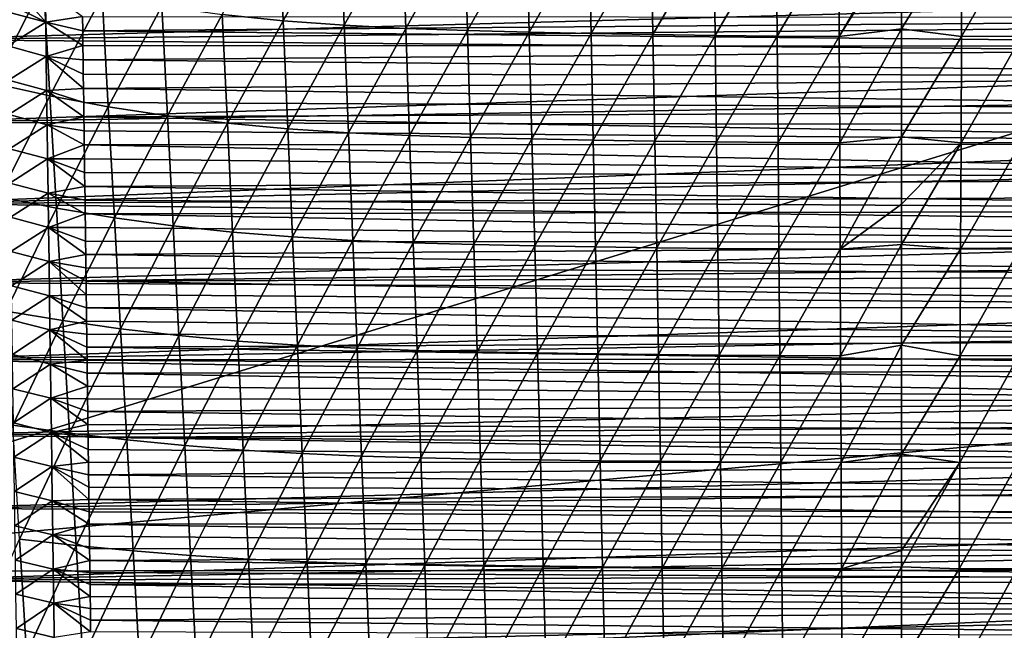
# Model space of a CAD drawing. Header units: metres. Extents: x -26 to 26, y -167 to 32.
# Tile 122 of 237: x -13 to 2, y -67 to -58. Entities that reach past the tile are written whole.
import ezdxf

# ---------------------------------------------------------------- set-up
doc = ezdxf.new("R2010")
doc.units = ezdxf.units.M
doc.layers.add('solid_12_411_043_XXX', color=7, linetype='CONTINUOUS')

msp = doc.modelspace()

# ---------------------------------------------------------------- linework, layer by layer
at = {"layer": 'solid_12_411_043_XXX'}
for points in [[(-19.882414, -53.963749, 137.548279), (-19.738482, -66.156723, 137.548279), (19.882442, -53.963749, 137.548279)], [(-19.738482, -66.156723, 137.548279), (19.783798, -62.591133, 137.548279), (19.882442, -53.963749, 137.548279)], [(-9.303267, -57.873936, 116.831001), (-10.218994, -57.779305, 117.029266), (-9.374003, -56.251312, 116.662964)], [(-9.303267, -57.873936, 116.831001), (-9.374003, -56.251312, 116.662964), (-8.445285, -56.328026, 116.485039)], [(-8.381905, -57.942848, 116.654198), (-9.303267, -57.873936, 116.831001), (-8.445285, -56.328026, 116.485039)], [(-8.381905, -57.942848, 116.654198), (-8.445285, -56.328026, 116.485039), (-7.513195, -56.380554, 116.328178)], [(-7.457157, -57.990013, 116.498016), (-8.381905, -57.942848, 116.654198), (-7.513195, -56.380554, 116.328178)], [(-7.457157, -57.990013, 116.498016), (-7.513195, -56.380554, 116.328178), (-6.578726, -56.416538, 116.191292)], [(-6.529952, -58.022301, 116.361511), (-7.457157, -57.990013, 116.498016), (-6.578726, -56.416538, 116.191292)], [(-6.529952, -58.022301, 116.361511), (-6.578726, -56.416538, 116.191292), (-5.642397, -56.444187, 116.073273)], [(-5.600784, -58.047104, 116.243767), (-6.529952, -58.022301, 116.361511), (-5.642397, -56.444187, 116.073273)], [(-5.600784, -58.047104, 116.243767), (-5.642397, -56.444187, 116.073273), (-4.704503, -56.467033, 115.973709)], [(-4.669956, -58.067596, 116.144432), (-5.600784, -58.047104, 116.243767), (-4.704503, -56.467033, 115.973709)], [(-4.669956, -58.067596, 116.144432), (-4.704503, -56.467033, 115.973709), (-3.765208, -56.48576, 115.892555)], [(-3.737657, -58.084393, 116.063477), (-4.669956, -58.067596, 116.144432), (-3.765208, -56.48576, 115.892555)], [(-3.737657, -58.084393, 116.063477), (-3.765208, -56.48576, 115.892555), (-2.824765, -56.500568, 115.829735)], [(-2.804158, -58.097675, 116.000839), (-3.737657, -58.084393, 116.063477), (-2.824765, -56.500568, 115.829735)], [(-2.804158, -58.097675, 116.000839), (-2.824765, -56.500568, 115.829735), (-1.883527, -56.511181, 115.785149)], [(-1.869818, -58.107197, 115.95639), (-2.804158, -58.097675, 116.000839), (-1.883527, -56.511181, 115.785149)], [(-1.869818, -58.107197, 115.95639), (-1.883527, -56.511181, 115.785149), (-0.941833, -56.517441, 115.758606)], [(-0.93499, -58.112808, 115.929947), (-1.869818, -58.107197, 115.95639), (-0.941833, -56.517441, 115.758606)], [(-0.93499, -58.112808, 115.929947), (-0.941833, -56.517441, 115.758606), (0.00002, -56.509979, 115.748657)], [(-0.93499, -58.112808, 115.929947), (0.00002, -56.509979, 115.748657), (0.00002, -56.601433, 115.759682)], [(0.910469, -56.517574, 115.758026), (0.000021, -57.998314, 115.91011), (0.00002, -56.601433, 115.759682)], [(0.903854, -58.11293, 115.929375), (0.000021, -57.998314, 115.91011), (0.910469, -56.517574, 115.758026)], [(0.903854, -58.11293, 115.929375), (0.910469, -56.517574, 115.758026), (1.820789, -56.511734, 115.782822)], [(1.807541, -58.107689, 115.954071), (0.903854, -58.11293, 115.929375), (1.820789, -56.511734, 115.782822)], [(0.000021, -57.998314, 115.91011), (-0.93499, -58.112808, 115.929947), (0.00002, -56.601433, 115.759682)], [(15.014795, -57.336845, 177.858307), (-15.021564, -56.870983, 177.858261), (-15.00273, -58.155586, 177.858368)], [(-13.674707, -58.81284, 118.152153), (-13.774849, -57.099846, 118.035477), (-12.906692, -57.316246, 117.754585)], [(-12.810289, -59.00502, 117.875542), (-13.674707, -58.81284, 118.152153), (-12.906692, -57.316246, 117.754585)], [(-12.810289, -59.00502, 117.875542), (-12.906692, -57.316246, 117.754585), (-12.023331, -57.501766, 117.49176)], [(15.014795, -57.336845, 177.858307), (-15.00273, -58.155586, 177.858368), (15.006891, -57.875553, 177.858353)], [(-13.387999, -57.642811, 171.501633), (-13.26459, -57.451687, 171.461487), (-12.873947, -57.898094, 171.379883)], [(-13.26459, -57.451687, 171.461487), (-12.881227, -57.38372, 171.375259), (-12.873947, -57.898094, 171.379883)], [(-12.873947, -57.898094, 171.379883), (-12.881227, -57.38372, 171.375259), (-12.319759, -57.810715, 171.333664)], [(-11.932004, -59.169769, 117.616081), (-12.810289, -59.00502, 117.875542), (-12.023331, -57.501766, 117.49176)], [(-11.932004, -59.169769, 117.616081), (-12.023331, -57.501766, 117.49176), (-11.126559, -57.655804, 117.249664)], [(-13.451131, -57.740356, 171.524277), (-13.387999, -57.642811, 171.501633), (-12.873947, -57.898094, 171.379883)], [(-13.442671, -58.254375, 171.528488), (-13.451131, -57.740356, 171.524277), (-12.873947, -57.898094, 171.379883)], [(-11.041337, -59.306549, 117.376595), (-11.932004, -59.169769, 117.616081), (-11.126559, -57.655804, 117.249664)], [(-11.041337, -59.306549, 117.376595), (-11.126559, -57.655804, 117.249664), (-10.218994, -57.779305, 117.029266)], [(15.006891, -57.875553, 177.858353), (-15.00273, -58.155586, 177.858368), (14.999019, -58.408199, 177.858398)], [(-13.442671, -58.254375, 171.528488), (-12.873947, -57.898094, 171.379883), (-12.866694, -58.412464, 171.384506)], [(-12.873947, -57.898094, 171.379883), (-12.319759, -57.810715, 171.333664), (-12.316774, -58.029171, 171.335632)], [(-12.873947, -57.898094, 171.379883), (-12.316774, -58.029171, 171.335632), (-12.313807, -58.24667, 171.337601)], [(-12.866694, -58.412464, 171.384506), (-12.873947, -57.898094, 171.379883), (-12.313807, -58.24667, 171.337601)], [(12.31958, -57.825146, 171.333786), (-12.316774, -58.029171, 171.335632), (-12.319759, -57.810715, 171.333664)], [(12.31958, -57.825146, 171.333786), (12.313586, -58.264233, 171.337753), (-12.316774, -58.029171, 171.335632)], [(-10.14059, -59.41621, 117.158134), (-11.041337, -59.306549, 117.376595), (-10.218994, -57.779305, 117.029266)], [(-10.14059, -59.41621, 117.158134), (-10.218994, -57.779305, 117.029266), (-9.303267, -57.873936, 116.831001)], [(-9.232103, -59.500225, 116.961212), (-10.14059, -59.41621, 117.158134), (-9.303267, -57.873936, 116.831001)], [(-9.232103, -59.500225, 116.961212), (-9.303267, -57.873936, 116.831001), (-8.381905, -57.942848, 116.654198)], [(12.313586, -58.264233, 171.337753), (-12.313807, -58.24667, 171.337601), (-12.316774, -58.029171, 171.335632)], [(-8.318168, -59.56139, 116.78524), (-9.232103, -59.500225, 116.961212), (-8.381905, -57.942848, 116.654198)], [(-8.318168, -59.56139, 116.78524), (-8.381905, -57.942848, 116.654198), (-7.457157, -57.990013, 116.498016)], [(-7.400827, -59.603241, 116.629456), (-8.318168, -59.56139, 116.78524), (-7.457157, -57.990013, 116.498016)], [(-7.400827, -59.603241, 116.629456), (-7.457157, -57.990013, 116.498016), (-6.529952, -58.022301, 116.361511)], [(-6.480944, -59.631878, 116.493073), (-7.400827, -59.603241, 116.629456), (-6.529952, -58.022301, 116.361511)], [(-6.480944, -59.631878, 116.493073), (-6.529952, -58.022301, 116.361511), (-5.600784, -58.047104, 116.243767)], [(-5.558988, -59.653873, 116.375351), (-6.480944, -59.631878, 116.493073), (-5.600784, -58.047104, 116.243767)], [(-5.558988, -59.653873, 116.375351), (-5.600784, -58.047104, 116.243767), (-4.669956, -58.067596, 116.144432)], [(-0.928124, -59.712139, 116.061676), (-0.93499, -58.112808, 115.929947), (0.000021, -57.998314, 115.91011)], [(-0.928124, -59.712139, 116.061676), (0.000021, -57.998314, 115.91011), (0.000023, -59.623165, 116.046432)], [(0.903854, -58.11293, 115.929375), (0.000023, -59.623165, 116.046432), (0.000021, -57.998314, 115.91011)], [(14.999019, -58.408199, 177.858398), (-15.00273, -58.155586, 177.858368), (-14.98408, -59.40649, 177.858475)], [(-4.63527, -59.672047, 116.276024), (-5.558988, -59.653873, 116.375351), (-4.669956, -58.067596, 116.144432)], [(-4.63527, -59.672047, 116.276024), (-4.669956, -58.067596, 116.144432), (-3.737657, -58.084393, 116.063477)], [(-3.710004, -59.686939, 116.195091), (-4.63527, -59.672047, 116.276024), (-3.737657, -58.084393, 116.063477)], [(-3.710004, -59.686939, 116.195091), (-3.737657, -58.084393, 116.063477), (-2.804158, -58.097675, 116.000839)], [(-2.783479, -59.698719, 116.132492), (-3.710004, -59.686939, 116.195091), (-2.804158, -58.097675, 116.000839)], [(-2.783479, -59.698719, 116.132492), (-2.804158, -58.097675, 116.000839), (-1.869818, -58.107197, 115.95639)], [(-1.856065, -59.707161, 116.088089), (-2.783479, -59.698719, 116.132492), (-1.869818, -58.107197, 115.95639)], [(-1.856065, -59.707161, 116.088089), (-1.869818, -58.107197, 115.95639), (-0.93499, -58.112808, 115.929947)], [(-0.928124, -59.712139, 116.061676), (-1.856065, -59.707161, 116.088089), (-0.93499, -58.112808, 115.929947)], [(0.897217, -59.712246, 116.061104), (0.000023, -59.623165, 116.046432), (0.903854, -58.11293, 115.929375)], [(0.897217, -59.712246, 116.061104), (0.903854, -58.11293, 115.929375), (1.807541, -58.107689, 115.954071)], [(1.794245, -59.7076, 116.08577), (0.897217, -59.712246, 116.061104), (1.807541, -58.107689, 115.954071)], [(-13.435144, -58.770191, 171.533035), (-13.442671, -58.254375, 171.528488), (-12.866694, -58.412464, 171.384506)], [(-12.866694, -58.412464, 171.384506), (-12.313807, -58.24667, 171.337601), (-12.310859, -58.463219, 171.339554)], [(12.313586, -58.264233, 171.337753), (-12.310859, -58.463219, 171.339554), (-12.313807, -58.24667, 171.337601)], [(12.313586, -58.264233, 171.337753), (12.307667, -58.699318, 171.34169), (-12.310859, -58.463219, 171.339554)], [(14.999019, -58.408199, 177.858398), (-14.98408, -59.40649, 177.858475), (14.991178, -58.934902, 177.858444)], [(-13.435144, -58.770191, 171.533035), (-12.866694, -58.412464, 171.384506), (-12.859465, -58.926834, 171.38913)], [(-12.866694, -58.412464, 171.384506), (-12.310859, -58.463219, 171.339554), (-12.307928, -58.678814, 171.341507)], [(-12.866694, -58.412464, 171.384506), (-12.307928, -58.678814, 171.341507), (-12.305016, -58.893456, 171.343445)], [(-12.859465, -58.926834, 171.38913), (-12.866694, -58.412464, 171.384506), (-12.305016, -58.893456, 171.343445)], [(12.307667, -58.699318, 171.34169), (-12.307928, -58.678814, 171.341507), (-12.310859, -58.463219, 171.339554)], [(-13.427626, -59.286003, 171.537567), (-13.435144, -58.770191, 171.533035), (-12.859465, -58.926834, 171.38913)], [(12.307667, -58.699318, 171.34169), (-12.305016, -58.893456, 171.343445), (-12.307928, -58.678814, 171.341507)], [(12.307667, -58.699318, 171.34169), (12.300665, -59.216129, 171.346359), (-12.305016, -58.893456, 171.343445)], [(14.991178, -58.934902, 177.858444), (-14.98408, -59.40649, 177.858475), (14.98337, -59.45586, 177.85849)], [(-13.57361, -60.527737, 118.239883), (-13.674707, -58.81284, 118.152153), (-12.810289, -59.00502, 117.875542)], [(-13.427626, -59.286003, 171.537567), (-12.859465, -58.926834, 171.38913), (-12.852258, -59.441204, 171.393753)], [(-12.859465, -58.926834, 171.38913), (-12.305016, -58.893456, 171.343445), (-12.302121, -59.107147, 171.345367)], [(-12.859465, -58.926834, 171.38913), (-12.302121, -59.107147, 171.345367), (-12.299245, -59.319881, 171.34729)], [(-12.852258, -59.441204, 171.393753), (-12.859465, -58.926834, 171.38913), (-12.299245, -59.319881, 171.34729)], [(12.300665, -59.216129, 171.346359), (-12.302121, -59.107147, 171.345367), (-12.305016, -58.893456, 171.343445)], [(-12.712985, -60.695759, 117.967117), (-13.57361, -60.527737, 118.239883), (-12.810289, -59.00502, 117.875542)], [(-12.712985, -60.695759, 117.967117), (-12.810289, -59.00502, 117.875542), (-11.932004, -59.169769, 117.616081)], [(-11.839846, -60.839798, 117.710564), (-12.712985, -60.695759, 117.967117), (-11.932004, -59.169769, 117.616081)], [(12.300665, -59.216129, 171.346359), (-12.299245, -59.319881, 171.34729), (-12.302121, -59.107147, 171.345367)], [(12.300665, -59.216129, 171.346359), (12.293771, -59.727177, 171.350983), (-12.299245, -59.319881, 171.34729)], [(-11.839846, -60.839798, 117.710564), (-11.932004, -59.169769, 117.616081), (-11.041337, -59.306549, 117.376595)], [(-13.420114, -59.801815, 171.542114), (-13.427626, -59.286003, 171.537567), (-12.852258, -59.441204, 171.393753)], [(-12.852258, -59.441204, 171.393753), (-12.299245, -59.319881, 171.34729), (-12.296387, -59.531662, 171.349213)], [(12.293771, -59.727177, 171.350983), (-12.296387, -59.531662, 171.349213), (-12.299245, -59.319881, 171.34729)], [(-10.955367, -60.959381, 117.47319), (-11.839846, -60.839798, 117.710564), (-11.041337, -59.306549, 117.376595)], [(-10.955367, -60.959381, 117.47319), (-11.041337, -59.306549, 117.376595), (-10.14059, -59.41621, 117.158134)], [(14.98337, -59.45586, 177.85849), (-14.98408, -59.40649, 177.858475), (-14.96563, -60.625896, 177.858582)], [(14.98337, -59.45586, 177.85849), (-14.96563, -60.625896, 177.858582), (14.975596, -59.971268, 177.858536)], [(-13.420114, -59.801815, 171.542114), (-12.852258, -59.441204, 171.393753), (-12.845072, -59.95557, 171.398361)], [(-12.852258, -59.441204, 171.393753), (-12.296387, -59.531662, 171.349213), (-12.293546, -59.742493, 171.35112)], [(-12.845072, -59.95557, 171.398361), (-12.852258, -59.441204, 171.393753), (-12.293546, -59.742493, 171.35112)], [(12.293771, -59.727177, 171.350983), (-12.293546, -59.742493, 171.35112), (-12.296387, -59.531662, 171.349213)], [(-10.061531, -61.055252, 117.256157), (-10.955367, -60.959381, 117.47319), (-10.14059, -59.41621, 117.158134)], [(-10.061531, -61.055252, 117.256157), (-10.14059, -59.41621, 117.158134), (-9.232103, -59.500225, 116.961212)], [(-9.16038, -61.128696, 117.060074), (-10.061531, -61.055252, 117.256157), (-9.232103, -59.500225, 116.961212)], [(-9.16038, -61.128696, 117.060074), (-9.232103, -59.500225, 116.961212), (-8.318168, -59.56139, 116.78524)], [(-8.253961, -61.182163, 116.88443), (-9.16038, -61.128696, 117.060074), (-8.318168, -59.56139, 116.78524)], [(-8.253961, -61.182163, 116.88443), (-8.318168, -59.56139, 116.78524), (-7.400827, -59.603241, 116.629456)], [(-7.344114, -61.218739, 116.728561), (-8.253961, -61.182163, 116.88443), (-7.400827, -59.603241, 116.629456)], [(-7.344114, -61.218739, 116.728561), (-7.400827, -59.603241, 116.629456), (-6.480944, -59.631878, 116.493073)], [(-6.431629, -61.243767, 116.591866), (-7.344114, -61.218739, 116.728561), (-6.480944, -59.631878, 116.493073)], [(-6.431629, -61.243767, 116.591866), (-6.480944, -59.631878, 116.493073), (-5.558988, -59.653873, 116.375351)], [(-5.516953, -61.262985, 116.473778), (-6.431629, -61.243767, 116.591866), (-5.558988, -59.653873, 116.375351)], [(-5.516953, -61.262985, 116.473778), (-5.558988, -59.653873, 116.375351), (-4.63527, -59.672047, 116.276024)], [(-4.600403, -61.278862, 116.374115), (-5.516953, -61.262985, 116.473778), (-4.63527, -59.672047, 116.276024)], [(-4.600403, -61.278862, 116.374115), (-4.63527, -59.672047, 116.276024), (-3.710004, -59.686939, 116.195091)], [(-3.682219, -61.291874, 116.292923), (-4.600403, -61.278862, 116.374115), (-3.710004, -59.686939, 116.195091)], [(-3.682219, -61.291874, 116.292923), (-3.710004, -59.686939, 116.195091), (-2.783479, -59.698719, 116.132492)], [(-0.921231, -61.313896, 116.159142), (-0.928124, -59.712139, 116.061676), (0.000023, -59.623165, 116.046432)], [(-0.921231, -61.313896, 116.159142), (0.000023, -59.623165, 116.046432), (0.000024, -60.634434, 116.112862)], [(0.897217, -59.712246, 116.061104), (0.000024, -60.634434, 116.112862), (0.000023, -59.623165, 116.046432)], [(-13.412608, -60.317623, 171.546646), (-13.420114, -59.801815, 171.542114), (-12.845072, -59.95557, 171.398361)], [(-12.845072, -59.95557, 171.398361), (-12.293546, -59.742493, 171.35112), (-12.290724, -59.95237, 171.353012)], [(12.293771, -59.727177, 171.350983), (12.286989, -60.232399, 171.355545), (-12.293546, -59.742493, 171.35112)], [(12.286989, -60.232399, 171.355545), (-12.290724, -59.95237, 171.353012), (-12.293546, -59.742493, 171.35112)], [(-2.762709, -61.30217, 116.230133), (-3.682219, -61.291874, 116.292923), (-2.783479, -59.698719, 116.132492)], [(-2.762709, -61.30217, 116.230133), (-2.783479, -59.698719, 116.132492), (-1.856065, -59.707161, 116.088089)], [(-1.842254, -61.309544, 116.185616), (-2.762709, -61.30217, 116.230133), (-1.856065, -59.707161, 116.088089)], [(-1.842254, -61.309544, 116.185616), (-1.856065, -59.707161, 116.088089), (-0.928124, -59.712139, 116.061676)], [(-0.921231, -61.313896, 116.159142), (-1.842254, -61.309544, 116.185616), (-0.928124, -59.712139, 116.061676)], [(0.897217, -59.712246, 116.061104), (0.000024, -61.243481, 116.146675), (0.000024, -60.634434, 116.112862)], [(0.890554, -61.313988, 116.158562), (0.000024, -61.243481, 116.146675), (0.897217, -59.712246, 116.061104)], [(0.890554, -61.313988, 116.158562), (0.897217, -59.712246, 116.061104), (1.794245, -59.7076, 116.08577)], [(1.780896, -61.309929, 116.183289), (0.890554, -61.313988, 116.158562), (1.794245, -59.7076, 116.08577)], [(14.975596, -59.971268, 177.858536), (-14.96563, -60.625896, 177.858582), (14.96786, -60.481331, 177.858566)], [(-13.412608, -60.317623, 171.546646), (-12.845072, -59.95557, 171.398361), (-12.837905, -60.46994, 171.402985)], [(-12.845072, -59.95557, 171.398361), (-12.290724, -59.95237, 171.353012), (-12.28792, -60.161289, 171.354904)], [(-12.845072, -59.95557, 171.398361), (-12.28792, -60.161289, 171.354904), (-12.285136, -60.369225, 171.356781)], [(-12.837905, -60.46994, 171.402985), (-12.845072, -59.95557, 171.398361), (-12.285136, -60.369225, 171.356781)], [(12.286989, -60.232399, 171.355545), (-12.28792, -60.161289, 171.354904), (-12.290724, -59.95237, 171.353012)], [(12.286989, -60.232399, 171.355545), (-12.285136, -60.369225, 171.356781), (-12.28792, -60.161289, 171.354904)], [(12.286989, -60.232399, 171.355545), (12.280334, -60.731434, 171.360046), (-12.285136, -60.369225, 171.356781)], [(-13.405107, -60.833427, 171.551178), (-13.412608, -60.317623, 171.546646), (-12.837905, -60.46994, 171.402985)], [(-12.837905, -60.46994, 171.402985), (-12.285136, -60.369225, 171.356781), (-12.282373, -60.576122, 171.358643)], [(12.280334, -60.731434, 171.360046), (-12.282373, -60.576122, 171.358643), (-12.285136, -60.369225, 171.356781)], [(14.96786, -60.481331, 177.858566), (-14.96563, -60.625896, 177.858582), (14.960161, -60.98624, 177.858612)], [(-13.471646, -62.243786, 118.303276), (-13.57361, -60.527737, 118.239883), (-12.712985, -60.695759, 117.967117)], [(-13.405107, -60.833427, 171.551178), (-12.837905, -60.46994, 171.402985), (-12.830756, -60.984306, 171.407608)], [(-12.837905, -60.46994, 171.402985), (-12.282373, -60.576122, 171.358643), (-12.279633, -60.782005, 171.360504)], [(-12.830756, -60.984306, 171.407608), (-12.837905, -60.46994, 171.402985), (-12.279633, -60.782005, 171.360504)], [(12.280334, -60.731434, 171.360046), (-12.279633, -60.782005, 171.360504), (-12.282373, -60.576122, 171.358643)], [(14.960161, -60.98624, 177.858612), (-14.96563, -60.625896, 177.858582), (-14.947397, -61.81649, 177.858688)], [(-12.614868, -62.387691, 118.033821), (-13.471646, -62.243786, 118.303276), (-12.712985, -60.695759, 117.967117)], [(-12.614868, -62.387691, 118.033821), (-12.712985, -60.695759, 117.967117), (-11.839846, -60.839798, 117.710564)], [(12.280334, -60.731434, 171.360046), (12.273798, -61.224426, 171.364502), (-12.279633, -60.782005, 171.360504)], [(0.000024, -61.243481, 116.146675), (-0.921231, -61.313896, 116.159142), (0.000024, -60.634434, 116.112862)], [(-13.39761, -61.349232, 171.555695), (-13.405107, -60.833427, 171.551178), (-12.830756, -60.984306, 171.407608)], [(-12.830756, -60.984306, 171.407608), (-12.279633, -60.782005, 171.360504), (-12.276912, -60.986881, 171.36235)], [(-11.746943, -62.511059, 117.779625), (-12.614868, -62.387691, 118.033821), (-11.839846, -60.839798, 117.710564)], [(12.273798, -61.224426, 171.364502), (-12.276912, -60.986881, 171.36235), (-12.279633, -60.782005, 171.360504)], [(-11.746943, -62.511059, 117.779625), (-11.839846, -60.839798, 117.710564), (-10.955367, -60.959381, 117.47319)], [(14.960161, -60.98624, 177.858612), (-14.947397, -61.81649, 177.858688), (14.952501, -61.486198, 177.858658)], [(-13.39761, -61.349232, 171.555695), (-12.830756, -60.984306, 171.407608), (-12.823624, -61.498672, 171.412216)], [(-12.830756, -60.984306, 171.407608), (-12.276912, -60.986881, 171.36235), (-12.27421, -61.190773, 171.364197)], [(-12.830756, -60.984306, 171.407608), (-12.27421, -61.190773, 171.364197), (-12.271528, -61.393688, 171.366028)], [(-12.823624, -61.498672, 171.412216), (-12.830756, -60.984306, 171.407608), (-12.271528, -61.393688, 171.366028)], [(12.273798, -61.224426, 171.364502), (-12.27421, -61.190773, 171.364197), (-12.276912, -60.986881, 171.36235)], [(-10.868732, -62.613483, 117.5438), (-11.746943, -62.511059, 117.779625), (-10.955367, -60.959381, 117.47319)], [(-10.868732, -62.613483, 117.5438), (-10.955367, -60.959381, 117.47319), (-10.061531, -61.055252, 117.256157)], [(-9.981893, -62.695602, 117.327644), (-10.868732, -62.613483, 117.5438), (-10.061531, -61.055252, 117.256157)], [(-9.981893, -62.695602, 117.327644), (-10.061531, -61.055252, 117.256157), (-9.16038, -61.128696, 117.060074)], [(-9.088161, -62.758511, 117.131866), (-9.981893, -62.695602, 117.327644), (-9.16038, -61.128696, 117.060074)], [(-9.088161, -62.758511, 117.131866), (-9.16038, -61.128696, 117.060074), (-8.253961, -61.182163, 116.88443)], [(12.273798, -61.224426, 171.364502), (-12.271528, -61.393688, 171.366028), (-12.27421, -61.190773, 171.364197)], [(12.273798, -61.224426, 171.364502), (12.267373, -61.711624, 171.368912), (-12.271528, -61.393688, 171.366028)], [(-8.18934, -62.80431, 116.956047), (-9.088161, -62.758511, 117.131866), (-8.253961, -61.182163, 116.88443)], [(-8.18934, -62.80431, 116.956047), (-8.253961, -61.182163, 116.88443), (-7.344114, -61.218739, 116.728561)], [(-7.28706, -62.83564, 116.799629), (-8.18934, -62.80431, 116.956047), (-7.344114, -61.218739, 116.728561)], [(-7.28706, -62.83564, 116.799629), (-7.344114, -61.218739, 116.728561), (-6.431629, -61.243767, 116.591866)], [(-6.382041, -62.857079, 116.66217), (-7.28706, -62.83564, 116.799629), (-6.431629, -61.243767, 116.591866)], [(-6.382041, -62.857079, 116.66217), (-6.431629, -61.243767, 116.591866), (-5.516953, -61.262985, 116.473778)], [(-5.474703, -62.873543, 116.543335), (-6.382041, -62.857079, 116.66217), (-5.516953, -61.262985, 116.473778)], [(-5.474703, -62.873543, 116.543335), (-5.516953, -61.262985, 116.473778), (-4.600403, -61.278862, 116.374115)], [(-4.565371, -62.887142, 116.443016), (-5.474703, -62.873543, 116.543335), (-4.600403, -61.278862, 116.374115)], [(-4.565371, -62.887142, 116.443016), (-4.600403, -61.278862, 116.374115), (-3.682219, -61.291874, 116.292923)], [(-3.654311, -62.898289, 116.361282), (-4.565371, -62.887142, 116.443016), (-3.682219, -61.291874, 116.292923)], [(-3.654311, -62.898289, 116.361282), (-3.682219, -61.291874, 116.292923), (-2.762709, -61.30217, 116.230133)], [(-2.741852, -62.907108, 116.298096), (-3.654311, -62.898289, 116.361282), (-2.762709, -61.30217, 116.230133)], [(-2.741852, -62.907108, 116.298096), (-2.762709, -61.30217, 116.230133), (-1.842254, -61.309544, 116.185616)], [(-1.828388, -62.913425, 116.253296), (-2.741852, -62.907108, 116.298096), (-1.842254, -61.309544, 116.185616)], [(-1.828388, -62.913425, 116.253296), (-1.842254, -61.309544, 116.185616), (-0.921231, -61.313896, 116.159142)], [(-0.914311, -62.917152, 116.226669), (-1.828388, -62.913425, 116.253296), (-0.921231, -61.313896, 116.159142)], [(-0.914311, -62.917152, 116.226669), (-0.921231, -61.313896, 116.159142), (0.000024, -61.243481, 116.146675)], [(-0.914311, -62.917152, 116.226669), (0.000024, -61.243481, 116.146675), (0.000025, -62.757866, 116.212326)], [(0.890554, -61.313988, 116.158562), (0.000025, -62.757866, 116.212326), (0.000024, -61.243481, 116.146675)], [(0.883864, -62.917233, 116.226089), (0.000025, -62.757866, 116.212326), (0.890554, -61.313988, 116.158562)], [(0.883864, -62.917233, 116.226089), (0.890554, -61.313988, 116.158562), (1.780896, -61.309929, 116.183289)], [(1.767494, -62.913754, 116.250961), (0.883864, -62.917233, 116.226089), (1.780896, -61.309929, 116.183289)], [(-13.390116, -61.865032, 171.560211), (-13.39761, -61.349232, 171.555695), (-12.823624, -61.498672, 171.412216)], [(-12.823624, -61.498672, 171.412216), (-12.271528, -61.393688, 171.366028), (-12.268865, -61.595642, 171.367859)], [(12.267373, -61.711624, 171.368912), (-12.268865, -61.595642, 171.367859), (-12.271528, -61.393688, 171.366028)], [(14.952501, -61.486198, 177.858658), (-14.947397, -61.81649, 177.858688), (14.944882, -61.9814, 177.858704)], [(-13.390116, -61.865032, 171.560211), (-12.823624, -61.498672, 171.412216), (-12.816506, -62.013035, 171.416824)], [(-12.823624, -61.498672, 171.412216), (-12.268865, -61.595642, 171.367859), (-12.266219, -61.796654, 171.369675)], [(-12.823624, -61.498672, 171.412216), (-12.266219, -61.796654, 171.369675), (-12.26359, -61.996735, 171.371475)], [(-12.816506, -62.013035, 171.416824), (-12.823624, -61.498672, 171.412216), (-12.26359, -61.996735, 171.371475)], [(12.267373, -61.711624, 171.368912), (-12.266219, -61.796654, 171.369675), (-12.268865, -61.595642, 171.367859)], [(12.267373, -61.711624, 171.368912), (12.261047, -62.193287, 171.37326), (-12.266219, -61.796654, 171.369675)], [(14.944882, -61.9814, 177.858704), (-14.947397, -61.81649, 177.858688), (-14.929387, -62.978203, 177.85878)], [(-13.382623, -62.380833, 171.564728), (-13.390116, -61.865032, 171.560211), (-12.816506, -62.013035, 171.416824)], [(12.261047, -62.193287, 171.37326), (-12.26359, -61.996735, 171.371475), (-12.266219, -61.796654, 171.369675)], [(14.944882, -61.9814, 177.858704), (-14.929387, -62.978203, 177.85878), (14.937303, -62.471542, 177.858749)], [(-13.382623, -62.380833, 171.564728), (-12.816506, -62.013035, 171.416824), (-12.809402, -62.527397, 171.421448)], [(-12.816506, -62.013035, 171.416824), (-12.26359, -61.996735, 171.371475), (-12.260978, -62.1959, 171.373276)], [(-12.816506, -62.013035, 171.416824), (-12.260978, -62.1959, 171.373276), (-12.258381, -62.394161, 171.375076)], [(-12.809402, -62.527397, 171.421448), (-12.816506, -62.013035, 171.416824), (-12.258381, -62.394161, 171.375076)], [(12.261047, -62.193287, 171.37326), (-12.260978, -62.1959, 171.373276), (-12.26359, -61.996735, 171.371475)], [(12.261047, -62.193287, 171.37326), (12.254811, -62.66967, 171.377563), (-12.260978, -62.1959, 171.373276)], [(12.254811, -62.66967, 171.377563), (-12.258381, -62.394161, 171.375076), (-12.260978, -62.1959, 171.373276)], [(-13.368943, -63.960377, 118.34642), (-13.471646, -62.243786, 118.303276), (-12.614868, -62.387691, 118.033821)], [(14.937303, -62.471542, 177.858749), (-14.929387, -62.978203, 177.85878), (14.929759, -62.956245, 177.85878)], [(-13.375131, -62.896629, 171.569244), (-13.382623, -62.380833, 171.564728), (-12.809402, -62.527397, 171.421448)], [(-12.516063, -64.080185, 118.079666), (-13.368943, -63.960377, 118.34642), (-12.614868, -62.387691, 118.033821)], [(-12.809402, -62.527397, 171.421448), (-12.258381, -62.394161, 171.375076), (-12.255798, -62.591537, 171.376862)], [(-12.516063, -64.080185, 118.079666), (-12.614868, -62.387691, 118.033821), (-11.746943, -62.511059, 117.779625)], [(12.254811, -62.66967, 171.377563), (-12.255798, -62.591537, 171.376862), (-12.258381, -62.394161, 171.375076)], [(-19.738482, -66.156723, 137.548279), (19.738823, -66.133438, 137.548279), (19.783798, -62.591133, 137.548279)], [(-13.375131, -62.896629, 171.569244), (-12.809402, -62.527397, 171.421448), (-12.80231, -63.041759, 171.426056)], [(-12.809402, -62.527397, 171.421448), (-12.255798, -62.591537, 171.376862), (-12.253231, -62.78804, 171.378632)], [(-12.809402, -62.527397, 171.421448), (-12.253231, -62.78804, 171.378632), (-12.250677, -62.983685, 171.380402)], [(-12.80231, -63.041759, 171.426056), (-12.809402, -62.527397, 171.421448), (-12.250677, -62.983685, 171.380402)], [(-11.653414, -64.182899, 117.827232), (-12.516063, -64.080185, 118.079666), (-11.746943, -62.511059, 117.779625)], [(12.254811, -62.66967, 171.377563), (-12.253231, -62.78804, 171.378632), (-12.255798, -62.591537, 171.376862)], [(-11.653414, -64.182899, 117.827232), (-11.746943, -62.511059, 117.779625), (-10.868732, -62.613483, 117.5438)], [(-10.781542, -64.268181, 117.592384), (-11.653414, -64.182899, 117.827232), (-10.868732, -62.613483, 117.5438)], [(-10.781542, -64.268181, 117.592384), (-10.868732, -62.613483, 117.5438), (-9.981893, -62.695602, 117.327644)], [(12.254811, -62.66967, 171.377563), (12.248653, -63.141029, 171.381821), (-12.253231, -62.78804, 171.378632)], [(12.248653, -63.141029, 171.381821), (-12.250677, -62.983685, 171.380402), (-12.253231, -62.78804, 171.378632)], [(-9.901771, -64.336563, 117.376549), (-10.781542, -64.268181, 117.592384), (-9.981893, -62.695602, 117.327644)], [(-9.901771, -64.336563, 117.376549), (-9.981893, -62.695602, 117.327644), (-9.088161, -62.758511, 117.131866)], [(-9.015528, -64.388954, 117.18055), (-9.901771, -64.336563, 117.376549), (-9.088161, -62.758511, 117.131866)], [(-9.015528, -64.388954, 117.18055), (-9.088161, -62.758511, 117.131866), (-8.18934, -62.80431, 116.956047)], [(-8.12437, -64.427094, 117.004066), (-9.015528, -64.388954, 117.18055), (-8.18934, -62.80431, 116.956047)], [(-8.12437, -64.427094, 117.004066), (-8.18934, -62.80431, 116.956047), (-7.28706, -62.83564, 116.799629)], [(-0.907364, -64.521103, 116.268486), (-0.914311, -62.917152, 116.226669), (0.000025, -62.757866, 116.212326)], [(-0.907364, -64.521103, 116.268486), (0.000025, -62.757866, 116.212326), (0.000026, -64.396645, 116.257141)], [(0.883864, -62.917233, 116.226089), (0.000026, -64.396645, 116.257141), (0.000025, -62.757866, 116.212326)], [(-13.367638, -63.412426, 171.573746), (-13.375131, -62.896629, 171.569244), (-12.80231, -63.041759, 171.426056)], [(-7.229717, -64.453194, 116.846642), (-8.12437, -64.427094, 117.004066), (-7.28706, -62.83564, 116.799629)], [(-7.229717, -64.453194, 116.846642), (-7.28706, -62.83564, 116.799629), (-6.382041, -62.857079, 116.66217)], [(-6.332216, -64.471054, 116.708038), (-7.229717, -64.453194, 116.846642), (-6.382041, -62.857079, 116.66217)], [(-6.332216, -64.471054, 116.708038), (-6.382041, -62.857079, 116.66217), (-5.474703, -62.873543, 116.543335)], [(-5.432263, -64.484772, 116.588097), (-6.332216, -64.471054, 116.708038), (-5.474703, -62.873543, 116.543335)], [(-5.432263, -64.484772, 116.588097), (-5.474703, -62.873543, 116.543335), (-4.565371, -62.887142, 116.443016)], [(-4.53019, -64.496101, 116.486824), (-5.432263, -64.484772, 116.588097), (-4.565371, -62.887142, 116.443016)], [(-4.53019, -64.496101, 116.486824), (-4.565371, -62.887142, 116.443016), (-3.654311, -62.898289, 116.361282)], [(-3.62629, -64.505394, 116.404312), (-4.53019, -64.496101, 116.486824), (-3.654311, -62.898289, 116.361282)], [(-3.62629, -64.505394, 116.404312), (-3.654311, -62.898289, 116.361282), (-2.741852, -62.907108, 116.298096)], [(-2.720912, -64.512741, 116.340546), (-3.62629, -64.505394, 116.404312), (-2.741852, -62.907108, 116.298096)], [(-2.720912, -64.512741, 116.340546), (-2.741852, -62.907108, 116.298096), (-1.828388, -62.913425, 116.253296)], [(-1.814468, -64.518005, 116.295341), (-2.720912, -64.512741, 116.340546), (-1.828388, -62.913425, 116.253296)], [(-1.814468, -64.518005, 116.295341), (-1.828388, -62.913425, 116.253296), (-0.914311, -62.917152, 116.226669)], [(-0.907364, -64.521103, 116.268486), (-1.814468, -64.518005, 116.295341), (-0.914311, -62.917152, 116.226669)], [(0.877148, -64.521172, 116.267899), (0.000026, -64.396645, 116.257141), (0.883864, -62.917233, 116.226089)], [(0.877148, -64.521172, 116.267899), (0.883864, -62.917233, 116.226089), (1.767494, -62.913754, 116.250961)], [(1.754038, -64.518272, 116.292984), (0.877148, -64.521172, 116.267899), (1.767494, -62.913754, 116.250961)], [(14.929759, -62.956245, 177.85878), (-14.929387, -62.978203, 177.85878), (14.922254, -63.43568, 177.858826)], [(14.922254, -63.43568, 177.858826), (-14.929387, -62.978203, 177.85878), (-14.91159, -64.110237, 177.858887)], [(-13.367638, -63.412426, 171.573746), (-12.80231, -63.041759, 171.426056), (-12.795228, -63.556122, 171.430664)], [(-12.80231, -63.041759, 171.426056), (-12.250677, -62.983685, 171.380402), (-12.248136, -63.17849, 171.382156)], [(-12.80231, -63.041759, 171.426056), (-12.248136, -63.17849, 171.382156), (-12.245607, -63.372463, 171.383911)], [(-12.795228, -63.556122, 171.430664), (-12.80231, -63.041759, 171.426056), (-12.245607, -63.372463, 171.383911)], [(12.248653, -63.141029, 171.381821), (-12.248136, -63.17849, 171.382156), (-12.250677, -62.983685, 171.380402)], [(12.248653, -63.141029, 171.381821), (12.242564, -63.60762, 171.386032), (-12.248136, -63.17849, 171.382156)], [(12.242564, -63.60762, 171.386032), (-12.245607, -63.372463, 171.383911), (-12.248136, -63.17849, 171.382156)], [(-12.795228, -63.556122, 171.430664), (-12.245607, -63.372463, 171.383911), (-12.24309, -63.56562, 171.385651)], [(12.242564, -63.60762, 171.386032), (-12.24309, -63.56562, 171.385651), (-12.245607, -63.372463, 171.383911)], [(14.922254, -63.43568, 177.858826), (-14.91159, -64.110237, 177.858887), (14.914785, -63.910027, 177.858871)], [(-13.360143, -63.928219, 171.578247), (-13.367638, -63.412426, 171.573746), (-12.795228, -63.556122, 171.430664)], [(-13.360143, -63.928219, 171.578247), (-12.795228, -63.556122, 171.430664), (-12.788156, -64.07048, 171.435272)], [(-12.795228, -63.556122, 171.430664), (-12.24309, -63.56562, 171.385651), (-12.240583, -63.75798, 171.38739)], [(-12.795228, -63.556122, 171.430664), (-12.240583, -63.75798, 171.38739), (-12.238087, -63.949554, 171.38913)], [(-12.788156, -64.07048, 171.435272), (-12.795228, -63.556122, 171.430664), (-12.238087, -63.949554, 171.38913)], [(12.242564, -63.60762, 171.386032), (-12.240583, -63.75798, 171.38739), (-12.24309, -63.56562, 171.385651)], [(12.242564, -63.60762, 171.386032), (12.236549, -64.069229, 171.390213), (-12.240583, -63.75798, 171.38739)], [(12.236549, -64.069229, 171.390213), (-12.238087, -63.949554, 171.38913), (-12.240583, -63.75798, 171.38739)], [(14.914785, -63.910027, 177.858871), (-14.91159, -64.110237, 177.858887), (14.907356, -64.379463, 177.858902)], [(-13.265565, -65.677147, 118.37381), (-13.368943, -63.960377, 118.34642), (-12.516063, -64.080185, 118.079666)], [(-13.352646, -64.444008, 171.582748), (-13.360143, -63.928219, 171.578247), (-12.788156, -64.07048, 171.435272)], [(-12.788156, -64.07048, 171.435272), (-12.238087, -63.949554, 171.38913), (-12.235602, -64.140297, 171.390854)], [(12.236549, -64.069229, 171.390213), (-12.235602, -64.140297, 171.390854), (-12.238087, -63.949554, 171.38913)], [(14.907356, -64.379463, 177.858902), (-14.91159, -64.110237, 177.858887), (-14.894019, -65.214989, 177.858978)], [(-13.352646, -64.444008, 171.582748), (-12.788156, -64.07048, 171.435272), (-12.78109, -64.584839, 171.43988)], [(-12.41663, -65.772858, 118.109222), (-13.265565, -65.677147, 118.37381), (-12.516063, -64.080185, 118.079666)], [(-12.788156, -64.07048, 171.435272), (-12.235602, -64.140297, 171.390854), (-12.233135, -64.330116, 171.392563)], [(-12.788156, -64.07048, 171.435272), (-12.233135, -64.330116, 171.392563), (-12.230683, -64.519005, 171.394272)], [(-12.78109, -64.584839, 171.43988), (-12.788156, -64.07048, 171.435272), (-12.230683, -64.519005, 171.394272)], [(-12.41663, -65.772858, 118.109222), (-12.516063, -64.080185, 118.079666), (-11.653414, -64.182899, 117.827232)], [(12.236549, -64.069229, 171.390213), (12.230629, -64.52533, 171.394333), (-12.235602, -64.140297, 171.390854)], [(-11.559309, -65.854919, 117.85804), (-12.41663, -65.772858, 118.109222), (-11.653414, -64.182899, 117.827232)], [(12.230629, -64.52533, 171.394333), (-12.233135, -64.330116, 171.392563), (-12.235602, -64.140297, 171.390854)], [(-11.559309, -65.854919, 117.85804), (-11.653414, -64.182899, 117.827232), (-10.781542, -64.268181, 117.592384)], [(-10.693832, -65.923073, 117.623703), (-11.559309, -65.854919, 117.85804), (-10.781542, -64.268181, 117.592384)], [(-10.693832, -65.923073, 117.623703), (-10.781542, -64.268181, 117.592384), (-9.901771, -64.336563, 117.376549)], [(14.907356, -64.379463, 177.858902), (-14.894019, -65.214989, 177.858978), (14.899968, -64.844154, 177.858948)], [(12.230629, -64.52533, 171.394333), (-12.230683, -64.519005, 171.394272), (-12.233135, -64.330116, 171.392563)], [(-9.821186, -65.977715, 117.407753), (-10.693832, -65.923073, 117.623703), (-9.901771, -64.336563, 117.376549)], [(-9.821186, -65.977715, 117.407753), (-9.901771, -64.336563, 117.376549), (-9.015528, -64.388954, 117.18055)], [(-8.942482, -66.019592, 117.211159), (-9.821186, -65.977715, 117.407753), (-9.015528, -64.388954, 117.18055)], [(-8.942482, -66.019592, 117.211159), (-9.015528, -64.388954, 117.18055), (-8.12437, -64.427094, 117.004066)], [(-8.059031, -66.050087, 117.033684), (-8.942482, -66.019592, 117.211159), (-8.12437, -64.427094, 117.004066)], [(-8.059031, -66.050087, 117.033684), (-8.12437, -64.427094, 117.004066), (-7.229717, -64.453194, 116.846642)], [(-0.900374, -66.125275, 116.290672), (-0.907364, -64.521103, 116.268486), (0.000026, -64.396645, 116.257141)], [(-0.900374, -66.125275, 116.290672), (0.000026, -64.396645, 116.257141), (0.000025, -65.848083, 116.278908)], [(0.877148, -64.521172, 116.267899), (0.000025, -65.848083, 116.278908), (0.000026, -64.396645, 116.257141)], [(-13.345144, -64.959801, 171.58725), (-13.352646, -64.444008, 171.582748), (-12.78109, -64.584839, 171.43988)], [(-12.78109, -64.584839, 171.43988), (-12.230683, -64.519005, 171.394272), (-12.228247, -64.707001, 171.395966)], [(12.230629, -64.52533, 171.394333), (-12.228247, -64.707001, 171.395966), (-12.230683, -64.519005, 171.394272)], [(12.230629, -64.52533, 171.394333), (12.224797, -64.976143, 171.398407), (-12.228247, -64.707001, 171.395966)], [(-7.172049, -66.070953, 116.874977), (-8.059031, -66.050087, 117.033684), (-7.229717, -64.453194, 116.846642)], [(-7.172049, -66.070953, 116.874977), (-7.229717, -64.453194, 116.846642), (-6.332216, -64.471054, 116.708038)], [(-6.282108, -66.085236, 116.734978), (-7.172049, -66.070953, 116.874977), (-6.332216, -64.471054, 116.708038)], [(-6.282108, -66.085236, 116.734978), (-6.332216, -64.471054, 116.708038), (-5.432263, -64.484772, 116.588097)], [(-5.389579, -66.096214, 116.613731), (-6.282108, -66.085236, 116.734978), (-5.432263, -64.484772, 116.588097)], [(-5.389579, -66.096214, 116.613731), (-5.432263, -64.484772, 116.588097), (-4.53019, -64.496101, 116.486824)], [(-4.494802, -66.105278, 116.511345), (-5.389579, -66.096214, 116.613731), (-4.53019, -64.496101, 116.486824)], [(-4.494802, -66.105278, 116.511345), (-4.53019, -64.496101, 116.486824), (-3.62629, -64.505394, 116.404312)], [(-3.598101, -66.112709, 116.427933), (-4.494802, -66.105278, 116.511345), (-3.62629, -64.505394, 116.404312)], [(-3.598101, -66.112709, 116.427933), (-3.62629, -64.505394, 116.404312), (-2.720912, -64.512741, 116.340546)], [(-2.699847, -66.118584, 116.36348), (-3.598101, -66.112709, 116.427933), (-2.720912, -64.512741, 116.340546)], [(-2.699847, -66.118584, 116.36348), (-2.720912, -64.512741, 116.340546), (-1.814468, -64.518005, 116.295341)], [(-1.800463, -66.122795, 116.31781), (-2.699847, -66.118584, 116.36348), (-1.814468, -64.518005, 116.295341)], [(-1.800463, -66.122795, 116.31781), (-1.814468, -64.518005, 116.295341), (-0.907364, -64.521103, 116.268486)], [(-0.900374, -66.125275, 116.290672), (-1.800463, -66.122795, 116.31781), (-0.907364, -64.521103, 116.268486)], [(0.877148, -64.521172, 116.267899), (0.000025, -66.095825, 116.28141), (0.000025, -65.848083, 116.278908)], [(0.870393, -66.125328, 116.290085), (0.000025, -66.095825, 116.28141), (0.877148, -64.521172, 116.267899)], [(0.870393, -66.125328, 116.290085), (0.877148, -64.521172, 116.267899), (1.754038, -64.518272, 116.292984)], [(1.740506, -66.123009, 116.315422), (0.870393, -66.125328, 116.290085), (1.754038, -64.518272, 116.292984)], [(-13.345144, -64.959801, 171.58725), (-12.78109, -64.584839, 171.43988), (-12.77403, -65.099197, 171.444489)], [(-12.78109, -64.584839, 171.43988), (-12.228247, -64.707001, 171.395966), (-12.225825, -64.894096, 171.397659)], [(-12.78109, -64.584839, 171.43988), (-12.225825, -64.894096, 171.397659), (-12.223418, -65.080315, 171.399338)], [(-12.77403, -65.099197, 171.444489), (-12.78109, -64.584839, 171.43988), (-12.223418, -65.080315, 171.399338)], [(12.224797, -64.976143, 171.398407), (-12.225825, -64.894096, 171.397659), (-12.228247, -64.707001, 171.395966)], [(14.899968, -64.844154, 177.858948), (-14.894019, -65.214989, 177.858978), (14.89262, -65.304291, 177.858978)], [(-13.337637, -65.475586, 171.591736), (-13.345144, -64.959801, 171.58725), (-12.77403, -65.099197, 171.444489)], [(12.224797, -64.976143, 171.398407), (-12.223418, -65.080315, 171.399338), (-12.225825, -64.894096, 171.397659)], [(12.224797, -64.976143, 171.398407), (12.219046, -65.421921, 171.40242), (-12.223418, -65.080315, 171.399338)], [(-13.337637, -65.475586, 171.591736), (-12.77403, -65.099197, 171.444489), (-12.766974, -65.613556, 171.449097)], [(-12.77403, -65.099197, 171.444489), (-12.223418, -65.080315, 171.399338), (-12.221025, -65.265663, 171.401016)], [(-12.77403, -65.099197, 171.444489), (-12.221025, -65.265663, 171.401016), (-12.218645, -65.450157, 171.402679)], [(-12.766974, -65.613556, 171.449097), (-12.77403, -65.099197, 171.444489), (-12.218645, -65.450157, 171.402679)], [(12.219046, -65.421921, 171.40242), (-12.221025, -65.265663, 171.401016), (-12.223418, -65.080315, 171.399338)], [(14.89262, -65.304291, 177.858978), (-14.894019, -65.214989, 177.858978), (-14.876685, -66.294373, 177.85907)], [(14.89262, -65.304291, 177.858978), (-14.876685, -66.294373, 177.85907), (14.885314, -65.760033, 177.859024)], [(12.219046, -65.421921, 171.40242), (-12.218645, -65.450157, 171.402679), (-12.221025, -65.265663, 171.401016)], [(-12.766974, -65.613556, 171.449097), (-12.218645, -65.450157, 171.402679), (-12.216278, -65.633804, 171.404343)], [(12.219046, -65.421921, 171.40242), (12.213366, -65.862892, 171.406418), (-12.218645, -65.450157, 171.402679)], [(12.213366, -65.862892, 171.406418), (-12.216278, -65.633804, 171.404343), (-12.218645, -65.450157, 171.402679)], [(-13.330124, -65.991371, 171.596237), (-13.337637, -65.475586, 171.591736), (-12.766974, -65.613556, 171.449097)], [(-13.330124, -65.991371, 171.596237), (-12.766974, -65.613556, 171.449097), (-12.759922, -66.127914, 171.453705)], [(-12.766974, -65.613556, 171.449097), (-12.216278, -65.633804, 171.404343), (-12.213924, -65.816635, 171.405991)], [(-12.766974, -65.613556, 171.449097), (-12.213924, -65.816635, 171.405991), (-12.211582, -65.998642, 171.407639)], [(-12.759922, -66.127914, 171.453705), (-12.766974, -65.613556, 171.449097), (-12.211582, -65.998642, 171.407639)], [(14.885314, -65.760033, 177.859024), (-14.876685, -66.294373, 177.85907), (14.87805, -66.211479, 177.85907)], [(-13.161765, -67.39402, 118.390518), (-14.000286, -67.312759, 118.660995), (-13.265565, -65.677147, 118.37381)], [(-13.161765, -67.39402, 118.390518), (-13.265565, -65.677147, 118.37381), (-12.41663, -65.772858, 118.109222)], [(12.213366, -65.862892, 171.406418), (-12.213924, -65.816635, 171.405991), (-12.216278, -65.633804, 171.404343)], [(-12.316797, -67.465645, 118.127769), (-13.161765, -67.39402, 118.390518), (-12.41663, -65.772858, 118.109222)], [(-12.316797, -67.465645, 118.127769), (-12.41663, -65.772858, 118.109222), (-11.559309, -65.854919, 117.85804)], [(-11.464826, -67.527061, 117.877594), (-12.316797, -67.465645, 118.127769), (-11.559309, -65.854919, 117.85804)], [(12.213366, -65.862892, 171.406418), (-12.211582, -65.998642, 171.407639), (-12.213924, -65.816635, 171.405991)], [(12.213366, -65.862892, 171.406418), (12.20775, -66.299301, 171.410355), (-12.211582, -65.998642, 171.407639)], [(-11.464826, -67.527061, 117.877594), (-11.559309, -65.854919, 117.85804), (-10.693832, -65.923073, 117.623703)], [(0.000025, -66.095825, 116.28141), (-0.900374, -66.125275, 116.290672), (0.000025, -65.848083, 116.278908)], [(-13.322604, -66.507156, 171.600723), (-13.330124, -65.991371, 171.596237), (-12.759922, -66.127914, 171.453705)], [(-12.759922, -66.127914, 171.453705), (-12.211582, -65.998642, 171.407639), (-12.209252, -66.17984, 171.409271)], [(12.20775, -66.299301, 171.410355), (-12.209252, -66.17984, 171.409271), (-12.211582, -65.998642, 171.407639)], [(-10.60577, -67.578079, 117.64357), (-11.464826, -67.527061, 117.877594), (-10.693832, -65.923073, 117.623703)], [(-10.60577, -67.578079, 117.64357), (-10.693832, -65.923073, 117.623703), (-9.821186, -65.977715, 117.407753)], [(-9.740266, -67.618996, 117.427391), (-10.60577, -67.578079, 117.64357), (-9.821186, -65.977715, 117.407753)], [(-9.740266, -67.618996, 117.427391), (-9.821186, -65.977715, 117.407753), (-8.942482, -66.019592, 117.211159)], [(-8.869106, -67.650352, 117.230148), (-9.740266, -67.618996, 117.427391), (-8.942482, -66.019592, 117.211159)], [(-8.869106, -67.650352, 117.230148), (-8.942482, -66.019592, 117.211159), (-8.059031, -66.050087, 117.033684)], [(-7.993365, -67.673195, 117.051682), (-8.869106, -67.650352, 117.230148), (-8.059031, -66.050087, 117.033684)], [(-7.993365, -67.673195, 117.051682), (-8.059031, -66.050087, 117.033684), (-7.172049, -66.070953, 116.874977)], [(-19.738482, -66.156723, 137.548279), (-19.716608, -67.818192, 137.548279), (19.738823, -66.133438, 137.548279)], [(-19.716608, -67.818192, 137.548279), (19.679358, -70.522919, 137.548279), (19.738823, -66.133438, 137.548279)], [(14.87805, -66.211479, 177.85907), (-14.876685, -66.294373, 177.85907), (14.870827, -66.658081, 177.8591)], [(-13.322604, -66.507156, 171.600723), (-12.759922, -66.127914, 171.453705), (-12.752872, -66.642265, 171.458313)], [(-12.759922, -66.127914, 171.453705), (-12.209252, -66.17984, 171.409271), (-12.206933, -66.36026, 171.410904)], [(-12.759922, -66.127914, 171.453705), (-12.206933, -66.36026, 171.410904), (-12.204624, -66.539894, 171.412521)], [(-12.752872, -66.642265, 171.458313), (-12.759922, -66.127914, 171.453705), (-12.204624, -66.539894, 171.412521)], [(12.20775, -66.299301, 171.410355), (-12.206933, -66.36026, 171.410904), (-12.209252, -66.17984, 171.409271)], [(-7.114058, -67.688835, 116.891708), (-7.993365, -67.673195, 117.051682), (-7.172049, -66.070953, 116.874977)], [(-7.114058, -67.688835, 116.891708), (-7.172049, -66.070953, 116.874977), (-6.282108, -66.085236, 116.734978)], [(-6.23169, -67.699547, 116.750351), (-7.114058, -67.688835, 116.891708), (-6.282108, -66.085236, 116.734978)], [(-6.23169, -67.699547, 116.750351), (-6.282108, -66.085236, 116.734978), (-5.389579, -66.096214, 116.613731)], [(-5.346607, -67.707771, 116.627869), (-6.23169, -67.699547, 116.750351), (-5.389579, -66.096214, 116.613731)], [(-5.346607, -67.707771, 116.627869), (-5.389579, -66.096214, 116.613731), (-4.494802, -66.105278, 116.511345)], [(-4.459157, -67.714569, 116.524437), (-5.346607, -67.707771, 116.627869), (-4.494802, -66.105278, 116.511345)], [(-4.459157, -67.714569, 116.524437), (-4.494802, -66.105278, 116.511345), (-3.598101, -66.112709, 116.427933)], [(-3.569692, -67.720139, 116.440193), (-4.459157, -67.714569, 116.524437), (-3.598101, -66.112709, 116.427933)], [(-3.569692, -67.720139, 116.440193), (-3.598101, -66.112709, 116.427933), (-2.699847, -66.118584, 116.36348)], [(-2.678607, -67.724548, 116.375114), (-3.569692, -67.720139, 116.440193), (-2.699847, -66.118584, 116.36348)], [(-2.678607, -67.724548, 116.375114), (-2.699847, -66.118584, 116.36348), (-1.800463, -66.122795, 116.31781)], [(-1.786338, -67.727707, 116.32901), (-2.678607, -67.724548, 116.375114), (-1.800463, -66.122795, 116.31781)], [(-1.786338, -67.727707, 116.32901), (-1.800463, -66.122795, 116.31781), (-0.900374, -66.125275, 116.290672)], [(-0.893322, -67.729561, 116.301636), (-1.786338, -67.727707, 116.32901), (-0.900374, -66.125275, 116.290672)], [(-0.893322, -67.729561, 116.301636), (-0.900374, -66.125275, 116.290672), (0.000025, -66.095825, 116.28141)], [(-0.893322, -67.729561, 116.301636), (0.000025, -66.095825, 116.28141), (0.000024, -67.573784, 116.291779)], [(0.870393, -66.125328, 116.290085), (0.000024, -67.573784, 116.291779), (0.000025, -66.095825, 116.28141)], [(0.863575, -67.729607, 116.301041), (0.000024, -67.573784, 116.291779), (0.870393, -66.125328, 116.290085)], [(0.863575, -67.729607, 116.301041), (0.870393, -66.125328, 116.290085), (1.740506, -66.123009, 116.315422)], [(1.72685, -67.727867, 116.326607), (0.863575, -67.729607, 116.301041), (1.740506, -66.123009, 116.315422)], [(14.870827, -66.658081, 177.8591), (-14.876685, -66.294373, 177.85907), (-14.859581, -67.346725, 177.859161)], [(12.20775, -66.299301, 171.410355), (12.202191, -66.7314, 171.414261), (-12.206933, -66.36026, 171.410904)], [(12.202191, -66.7314, 171.414261), (-12.204624, -66.539894, 171.412521), (-12.206933, -66.36026, 171.410904)], [(-13.315075, -67.022934, 171.605209), (-13.322604, -66.507156, 171.600723), (-12.752872, -66.642265, 171.458313)], [(-13.315075, -67.022934, 171.605209), (-12.752872, -66.642265, 171.458313), (-12.74582, -67.156624, 171.462921)], [(-12.752872, -66.642265, 171.458313), (-12.204624, -66.539894, 171.412521), (-12.202326, -66.718765, 171.414139)], [(-12.752872, -66.642265, 171.458313), (-12.202326, -66.718765, 171.414139), (-12.200037, -66.896881, 171.415756)], [(-12.752872, -66.642265, 171.458313), (-12.200037, -66.896881, 171.415756), (-12.197757, -67.074257, 171.417358)], [(-12.74582, -67.156624, 171.462921), (-12.752872, -66.642265, 171.458313), (-12.197757, -67.074257, 171.417358)], [(12.202191, -66.7314, 171.414261), (-12.202326, -66.718765, 171.414139), (-12.204624, -66.539894, 171.412521)], [(14.870827, -66.658081, 177.8591), (-14.859581, -67.346725, 177.859161), (14.863643, -67.099861, 177.859131)], [(12.202191, -66.7314, 171.414261), (-12.200037, -66.896881, 171.415756), (-12.202326, -66.718765, 171.414139)], [(12.202191, -66.7314, 171.414261), (12.196683, -67.159363, 171.418121), (-12.200037, -66.896881, 171.415756)], [(12.196683, -67.159363, 171.418121), (-12.197757, -67.074257, 171.417358), (-12.200037, -66.896881, 171.415756)], [(-13.307537, -67.538719, 171.60968), (-13.315075, -67.022934, 171.605209), (-12.74582, -67.156624, 171.462921)]]:
    msp.add_3dface(points, dxfattribs=at)

doc.saveas('drawing.dxf')
